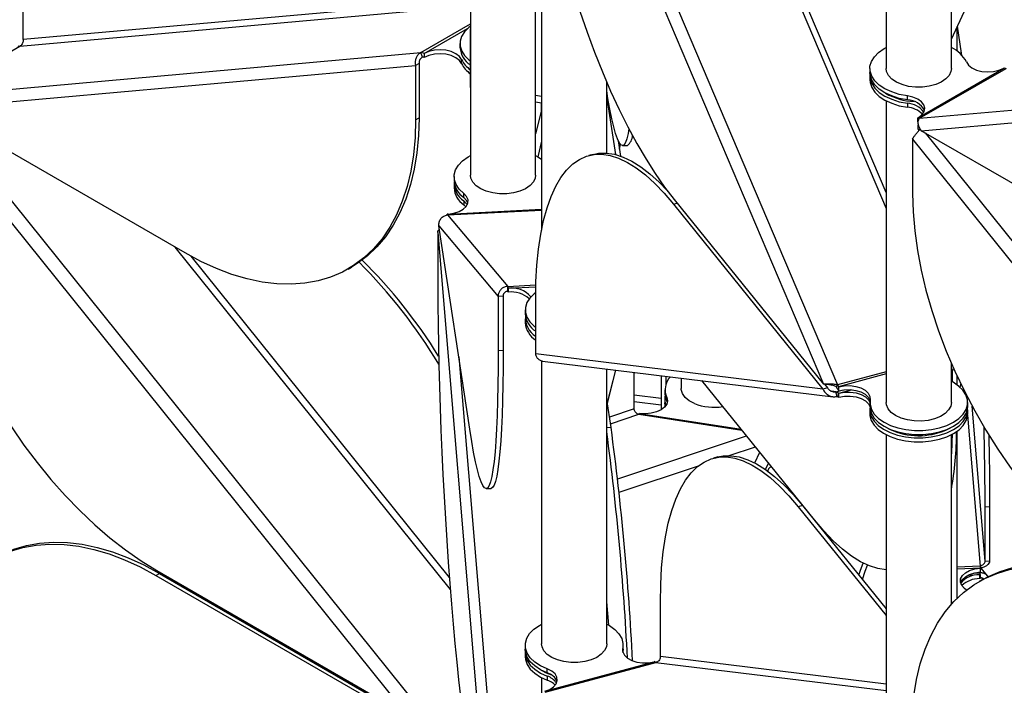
# Model space of a CAD drawing. Header units: millimetres. Extents: x 5 to 415, y 2 to 292.
# Tile 63 of 82: x 296 to 308, y 187 to 195. Entities that reach past the tile are written whole.
import ezdxf

# ---------------------------------------------------------------- set-up
doc = ezdxf.new("R2010")
doc.units = ezdxf.units.MM

msp = doc.modelspace()

# ---------------------------------------------------------------- linework, layer by layer
at = {"color": 7, "linetype": 'Continuous', "lineweight": 25}
for p, q in [((302.4846, 198.6972), (306.009, 190.4039)), ((302.6928, 198.6057), (306.1812, 190.3972)), ((306.777, 197.9794), (306.777, 194.2794)), ((307.577, 194.2794), (307.577, 197.9794)), ((301.6771, 196.1424), (301.6771, 192.971)), ((305.355, 195.906), (306.777, 192.56)), ((306.777, 192.7592), (305.4329, 195.9219)), ((296.191, 194.6336), (296.191, 195.2983)), ((307.577, 194.6408), (307.8573, 195.2453)), ((301.6771, 195.1241), (296.191, 194.6336)), ((302.4771, 192.971), (302.4771, 195.0623)), ((296.1486, 194.5525), (301.6771, 195.0469)), ((302.5501, 195.0172), (302.5501, 192.2972)), ((301.0688, 194.475), (301.6771, 194.8262)), ((301.1113, 194.4637), (301.6419, 194.77)), ((301.6768, 194.7093), (301.6771, 194.7663)), ((301.6768, 194.0446), (301.6768, 194.7093)), ((307.6491, 194.4931), (307.6491, 194.7963)), ((307.7013, 194.4676), (307.6508, 194.8)), ((301.5492, 194.585), (301.5492, 194.536)), ((295.088, 193.9402), (296.1486, 194.5525)), ((295.088, 193.9402), (301.0688, 194.475)), ((301.09, 194.4203), (301.0688, 194.475)), ((301.1113, 194.4637), (301.1113, 194.4147)), ((307.7013, 194.4676), (307.6818, 194.4666)), ((307.7048, 194.4441), (307.7013, 194.4676)), ((301.0476, 194.3393), (301.0052, 194.3148)), ((301.0476, 194.3393), (301.0476, 193.6746)), ((301.5685, 194.3405), (301.5685, 194.3895)), ((295.1092, 193.7876), (301.0052, 194.3148)), ((301.0052, 194.3148), (301.0052, 193.6501)), ((306.577, 194.2794), (306.577, 194.2304)), ((307.1728, 193.6777), (308.2192, 194.2818)), ((307.1869, 193.6679), (308.2475, 194.2802)), ((308.2263, 194.2859), (308.2192, 194.2818)), ((303.3501, 193.2411), (303.3501, 194.1104)), ((306.577, 194.1895), (306.577, 194.1405)), ((307.1869, 193.6679), (313.1677, 194.2027)), ((301.6771, 194.0446), (301.6768, 194.0446)), ((307.2081, 193.5153), (313.1041, 194.0425)), ((302.5501, 193.9377), (302.4771, 193.9466)), ((302.4771, 193.8683), (302.5501, 193.8594)), ((302.5492, 193.7626), (302.5492, 193.8595)), ((303.3501, 193.917), (303.4554, 193.2237)), ((306.777, 193.8823), (306.777, 190.1824)), ((307.0383, 193.8934), (307.0383, 193.9424)), ((307.0383, 193.8525), (307.0383, 193.8035)), ((298.1768, 192.0167), (295.1092, 193.7876)), ((295.1554, 193.7609), (301.09, 186.3783)), ((302.5501, 193.7664), (302.4771, 193.4757)), ((295.0031, 193.6827), (300.8991, 186.3481)), ((301.0052, 193.6501), (301.0476, 193.6746)), ((307.1728, 193.6777), (307.1656, 193.6736)), ((307.1656, 193.6246), (307.1656, 193.6736)), ((307.1656, 193.5838), (307.1728, 193.5879)), ((307.1656, 193.5838), (307.1656, 193.5348)), ((310.2757, 191.7444), (307.2081, 193.5153)), ((307.2543, 193.4886), (313.1889, 186.106)), ((302.5501, 193.3872), (302.5024, 193.197)), ((303.4899, 193.3931), (303.5185, 193.2045)), ((307.102, 193.4104), (312.998, 186.0758)), ((307.102, 193.4104), (307.102, 192.7457)), ((303.5057, 193.289), (303.5182, 193.3465)), ((303.5432, 193.3331), (303.603, 193.3361)), ((303.183, 193.2259), (303.1286, 193.2113)), ((301.4771, 192.9527), (301.4771, 192.9037)), ((301.4771, 192.8628), (301.4771, 192.8138)), ((304.0304, 192.865), (304.0267, 192.8504)), ((304.0293, 192.8477), (304.0328, 192.8616)), ((301.5957, 192.6969), (301.5957, 192.7459)), ((301.5957, 192.6561), (301.5957, 192.6071)), ((304.1753, 192.6736), (306.009, 190.4039)), ((301.3966, 192.4821), (302.5501, 192.5405)), ((301.4041, 192.4933), (302.5501, 192.5513)), ((301.5957, 192.6071), (301.6223, 192.5817)), ((304.1685, 192.615), (304.213, 192.627)), ((304.1685, 192.615), (306.0022, 190.3453)), ((301.4041, 192.4933), (301.394, 192.4928)), ((301.394, 192.4812), (301.394, 192.4928)), ((301.3966, 192.4821), (302.1351, 191.6054)), ((301.2902, 192.3474), (302.0182, 191.4831)), ((301.6689, 189.8525), (301.2902, 192.3474)), ((301.2771, 192.2675), (302.0051, 183.5414)), ((301.2771, 192.2675), (301.2771, 191.6028)), ((298.0529, 192.0882), (301.4306, 187.8864)), ((301.4194, 188.0342), (298.2519, 191.9745)), ((300.1766, 191.8187), (300.219, 191.8432)), ((302.1351, 191.6054), (302.4805, 191.6229)), ((302.1377, 191.5457), (302.1351, 191.6054)), ((302.1403, 191.584), (302.4799, 191.6012)), ((302.1403, 191.584), (302.1403, 191.535)), ((302.0779, 191.4861), (302.0182, 191.4831)), ((302.0182, 191.4831), (302.0182, 190.8183)), ((302.0779, 191.4861), (302.0779, 190.8214)), ((302.4778, 190.7768), (302.4778, 191.4415)), ((302.3501, 191.3172), (302.3501, 191.2682)), ((302.3501, 191.209), (302.3501, 191.16)), ((301.5338, 190.7429), (302.1377, 183.5037)), ((302.0182, 190.8183), (302.0779, 190.8214)), ((306.0022, 190.3453), (302.4778, 190.7768)), ((302.5501, 190.6923), (302.5501, 187.2202)), ((302.5622, 190.6882), (306.1257, 190.2519)), ((303.3501, 187.2202), (303.3501, 190.5917)), ((307.577, 190.1824), (307.577, 190.6598)), ((303.4559, 190.5788), (303.3557, 190.1801)), ((303.3569, 190.1719), (303.4591, 190.5784)), ((303.6873, 190.1022), (303.6873, 190.5504)), ((304.0161, 190.5102), (304.0161, 190.0898)), ((304.074, 190.5031), (304.074, 190.4011)), ((304.2631, 190.4799), (304.2631, 190.3536)), ((306.777, 190.5576), (306.1812, 190.3972)), ((306.777, 190.5319), (306.1939, 190.3749)), ((307.577, 190.5791), (307.5882, 190.5778)), ((307.5882, 190.5778), (307.6105, 190.5838)), ((307.5882, 190.5778), (307.5882, 190.4346)), ((307.6426, 190.5132), (307.6426, 190.4008)), ((305.8974, 188.7396), (304.5165, 190.4489)), ((306.0566, 190.3599), (306.0022, 190.3453)), ((306.0209, 190.4041), (306.0566, 190.3599)), ((306.1685, 190.3704), (306.1812, 190.3972)), ((306.1939, 190.3749), (306.1939, 190.3259)), ((307.6913, 190.4098), (307.6813, 190.37)), ((307.684, 190.3676), (307.6935, 190.4053)), ((304.0161, 190.2316), (303.6873, 190.2718)), ((304.0631, 190.3352), (304.0631, 190.2862)), ((304.0631, 190.227), (304.0631, 190.178)), ((304.0847, 190.2431), (304.0847, 190.1941)), ((306.1617, 190.3118), (306.11, 190.3181)), ((306.1617, 190.3118), (306.2552, 190.337)), ((306.1744, 190.2537), (306.1617, 190.3118)), ((306.1962, 190.296), (306.1871, 190.2935)), ((306.1871, 190.2935), (306.1871, 190.2445)), ((306.1962, 190.247), (306.1871, 190.2445)), ((306.1962, 190.296), (306.3506, 190.3376)), ((306.1962, 190.247), (306.1962, 190.296)), ((307.7551, 190.281), (307.7558, 190.2737)), ((303.4023, 189.8731), (303.3501, 190.2167)), ((303.6873, 190.194), (304.0161, 190.1537)), ((304.0847, 190.1941), (304.0913, 190.1764)), ((306.577, 190.1823), (306.577, 190.1334)), ((307.777, 190.1334), (307.777, 190.1823)), ((307.9907, 188.2333), (307.8322, 190.134)), ((303.6873, 190.1022), (303.3829, 190.0008)), ((303.3952, 189.92), (303.7452, 190.0367)), ((303.7452, 190.0367), (305.007, 189.8417)), ((303.753, 190.0469), (304.9965, 189.8547)), ((306.577, 190.0926), (306.577, 190.0436)), ((307.7763, 190.0271), (307.9309, 188.1737)), ((307.777, 190.0436), (307.777, 190.0926)), ((303.4023, 189.8731), (303.3501, 189.8705)), ((303.4842, 189.2426), (305.0652, 189.7698)), ((306.777, 189.7854), (306.777, 186.0854)), ((307.577, 187.7033), (307.577, 189.7854)), ((307.6491, 187.779), (307.6491, 189.8298)), ((304.8507, 189.5286), (305.1732, 189.6361)), ((304.7123, 189.512), (304.6579, 189.4974)), ((305.1649, 189.4393), (305.2259, 189.5708)), ((303.5022, 189.0789), (304.4733, 189.4027)), ((305.2968, 189.3587), (305.3334, 189.4377)), ((305.5747, 189.1175), (305.5747, 189.1391)), ((301.8711, 189.1238), (301.9308, 189.1268)), ((305.6438, 189.0536), (305.6417, 189.0455)), ((305.7522, 188.9157), (305.6979, 188.9011)), ((305.6979, 188.9011), (306.777, 187.5654)), ((305.7165, 188.9636), (305.7156, 188.9603)), ((305.7522, 188.9157), (306.777, 187.6473)), ((308.0505, 188.9011), (307.9907, 188.8981)), ((307.9907, 188.2333), (307.9907, 188.8981)), ((308.0505, 188.2364), (308.0505, 188.9011)), ((307.9309, 188.1737), (307.6491, 188.1595)), ((307.9907, 188.2333), (308.0505, 188.2364)), ((297.8202, 188.0585), (297.8626, 188.083)), ((297.8202, 188.0585), (300.8878, 186.2876)), ((297.8315, 188.119), (300.8991, 186.3481)), ((297.8626, 188.083), (300.9302, 186.3121)), ((307.9336, 188.1499), (307.6491, 188.1355)), ((307.7794, 188.0617), (307.9221, 188.0689)), ((307.8448, 188.0866), (307.9269, 188.0908)), ((307.9269, 188.0908), (307.9193, 188.0999)), ((307.9322, 188.0694), (307.9221, 188.0689)), ((307.9221, 188.0689), (307.9221, 188.0199)), ((307.9322, 188.0694), (307.9322, 188.0204)), ((307.9336, 188.1009), (307.9336, 188.1499)), ((308.0224, 188.0505), (307.9375, 188.1513)), ((307.9616, 188.0087), (307.9192, 187.9842)), ((307.9322, 188.0204), (307.9221, 188.0199)), ((307.9458, 188.0292), (307.9626, 188.0093)), ((307.7626, 187.8784), (307.7381, 187.9)), ((303.3741, 187.4469), (303.3501, 187.7337)), ((304.0071, 187.0629), (304.0071, 187.7277)), ((302.3501, 187.2018), (302.3501, 187.1528)), ((302.3501, 187.112), (302.3501, 187.063)), ((303.5461, 187.1251), (303.5461, 187.1618)), ((303.5501, 187.1528), (303.5474, 187.1197)), ((303.5501, 187.112), (303.5491, 187.1324)), ((303.5501, 187.1528), (303.5501, 187.2018)), ((303.5501, 187.1109), (303.5501, 187.112)), ((302.5898, 186.6373), (303.9309, 186.9984)), ((302.5933, 186.6257), (303.9527, 186.9917)), ((303.9401, 187.0009), (303.9309, 186.9984)), ((303.9527, 186.9917), (306.777, 186.6459)), ((306.777, 186.7238), (304.0071, 187.0629)), ((302.6202, 186.8635), (302.6202, 186.9125)), ((300.2239, 186.7379), (300.1968, 186.7355)), ((300.2349, 186.7316), (300.2078, 186.7291)), ((302.5501, 186.8048), (302.5501, 186.5814)), ((302.6202, 186.8227), (302.6202, 186.7737))]:
    msp.add_line(p, q, dxfattribs=at)
at = {"color": 7, "linetype": 'Continuous', "lineweight": 25, "flags": 128}
for points in [[(302.4846, 198.0325), (302.4885, 197.8047), (302.5003, 197.5683), (302.5199, 197.3242), (302.5473, 197.0737), (302.5822, 196.8179), (302.6246, 196.558), (302.6741, 196.2952), (302.7307, 196.0308), (302.794, 195.7659), (302.8638, 195.5019), (302.9397, 195.2399), (303.0213, 194.9811), (303.1083, 194.7269), (303.2003, 194.4783), (303.2968, 194.2364), (303.3975, 194.0026), (303.5017, 193.7778), (303.6091, 193.563), (303.7192, 193.3593), (303.8313, 193.1677), (303.9451, 192.989), (304.0599, 192.824), (304.1753, 192.6736)], [(301.6775, 194.7991), (301.657, 194.7832), (301.6048, 194.7306), (301.5692, 194.6737), (301.5513, 194.614), (301.5517, 194.5534), (301.5704, 194.4938), (301.6068, 194.4369), (301.6598, 194.3847), (301.6768, 194.3714)], [(301.5685, 194.3895), (301.5417, 194.4277), (301.4987, 194.4607), (301.4425, 194.4861), (301.3768, 194.5024), (301.306, 194.5083), (301.2351, 194.5034), (301.1686, 194.4882), (301.1113, 194.4637)], [(301.5685, 194.3405), (301.5417, 194.3788), (301.4987, 194.4117), (301.4425, 194.4372), (301.3768, 194.4534), (301.306, 194.4593), (301.2351, 194.4544), (301.1686, 194.4392), (301.1113, 194.4147)], [(307.0383, 193.9424), (306.9378, 193.9617), (306.8447, 193.991), (306.7619, 194.0292), (306.6922, 194.0753), (306.6375, 194.1278), (306.5997, 194.1849), (306.58, 194.2451), (306.5788, 194.3063), (306.5964, 194.3666), (306.632, 194.4242), (306.6847, 194.4774), (306.7527, 194.5243), (306.777, 194.5375)], [(307.7608, 194.3594), (307.7865, 194.3205), (307.8289, 194.2868), (307.885, 194.2606), (307.9509, 194.2438), (308.0222, 194.2374), (308.0939, 194.2419), (308.1611, 194.2571), (308.2192, 194.2818)], [(307.0383, 193.8934), (306.9378, 193.9127), (306.8447, 193.942), (306.7619, 193.9803), (306.6922, 194.0263), (306.6375, 194.0788), (306.5997, 194.1359), (306.58, 194.1961), (306.577, 194.2304)], [(306.578, 194.2099), (306.58, 194.1552), (306.5997, 194.0951), (306.6375, 194.0379), (306.6922, 193.9855), (306.7619, 193.9394), (306.8447, 193.9011), (306.9378, 193.8719), (307.0383, 193.8525)], [(307.1358, 194.0497), (307.0512, 194.0602), (306.9725, 194.0809), (306.9034, 194.1109), (306.8471, 194.1488), (306.8062, 194.1928), (306.7826, 194.2409), (306.777, 194.2794)], [(307.577, 194.2794), (307.5721, 194.2431), (307.5493, 194.195), (307.5092, 194.1507), (307.4535, 194.1125), (307.385, 194.0821), (307.3066, 194.0609), (307.2223, 194.0499), (307.1358, 194.0497)], [(306.577, 194.1405), (306.58, 194.1062), (306.5997, 194.0461), (306.6375, 193.9889), (306.6922, 193.9365), (306.7619, 193.8904), (306.8447, 193.8521), (306.9378, 193.8229), (307.0383, 193.8035)], [(303.6222, 193.538), (303.612, 193.4824), (303.5964, 193.4175), (303.5795, 193.3709), (303.5615, 193.3427), (303.5425, 193.3331), (303.5226, 193.3421), (303.5018, 193.3697), (303.4803, 193.4158), (303.4581, 193.4801), (303.4353, 193.5623), (303.4122, 193.6621), (303.3887, 193.779), (303.365, 193.9125), (303.3501, 194.0036)], [(307.1728, 193.6777), (307.2156, 193.7112), (307.2418, 193.75), (307.2497, 193.7914), (307.2387, 193.8326), (307.2095, 193.8707), (307.1641, 193.903), (307.1057, 193.9275), (307.0383, 193.9424)], [(301.0052, 193.6501), (300.9986, 193.431), (300.9788, 193.2205), (300.946, 193.0197), (300.9003, 192.8294), (300.8419, 192.6506), (300.771, 192.484), (300.6881, 192.3305), (300.5934, 192.1907), (300.4875, 192.0654), (300.3708, 191.955), (300.2439, 191.8602), (300.1073, 191.7814), (299.9617, 191.7188), (299.8079, 191.6729), (299.6464, 191.6438), (299.478, 191.6317), (299.3036, 191.6366), (299.1239, 191.6585), (298.9399, 191.6973), (298.7522, 191.7528), (298.5619, 191.8248), (298.3698, 191.9129), (298.1768, 192.0167)], [(301.0476, 193.6746), (301.041, 193.4555), (301.0213, 193.245), (300.9885, 193.0442), (300.9427, 192.8539), (300.8843, 192.6751), (300.8135, 192.5085), (300.7305, 192.355), (300.6359, 192.2152), (300.5299, 192.0899), (300.4132, 191.9795), (300.2863, 191.8847), (300.219, 191.8432)], [(301.5957, 192.7459), (301.5402, 192.7981), (301.5014, 192.855), (301.4806, 192.915), (301.4785, 192.9762), (301.495, 193.0367), (301.5297, 193.0945), (301.5815, 193.1479), (301.6487, 193.1952), (301.6771, 193.2108)], [(302.4744, 193.2122), (302.5063, 193.1947), (302.5501, 193.1657)], [(302.4778, 191.4415), (302.4817, 191.6596), (302.4935, 191.8668), (302.5131, 192.0623), (302.5405, 192.2451), (302.5754, 192.4145), (302.6178, 192.5695), (302.6673, 192.7096), (302.7239, 192.8339), (302.7872, 192.942), (302.857, 193.0334), (302.9329, 193.1076), (303.0145, 193.1642), (303.1015, 193.2031), (303.1935, 193.224), (303.29, 193.2268), (303.3907, 193.2116), (303.4949, 193.1783), (303.6023, 193.1272), (303.7124, 193.0585), (303.8245, 192.9724), (303.9383, 192.8695), (304.0531, 192.7502), (304.1685, 192.615)], [(303.183, 193.2259), (303.2479, 193.2386), (303.3444, 193.2415), (303.4451, 193.2262), (303.5493, 193.193), (303.6567, 193.1418), (303.7667, 193.0731), (303.8789, 192.9871), (303.9927, 192.8842), (304.0875, 192.7867)], [(295.0031, 193.018), (295.0097, 192.7913), (295.0294, 192.558), (295.0623, 192.3193), (295.108, 192.0762), (295.1664, 191.8299), (295.2373, 191.5816), (295.3202, 191.3323), (295.4149, 191.0832), (295.5208, 190.8356), (295.6375, 190.5905), (295.7644, 190.3492), (295.901, 190.1126), (296.0465, 189.882), (296.2004, 189.6584), (296.3619, 189.4429), (296.5303, 189.2364), (296.7047, 189.0399), (296.8843, 188.8544), (297.0684, 188.6806), (297.2561, 188.5195), (297.4464, 188.3718), (297.6385, 188.238), (297.8315, 188.119)], [(302.0358, 192.7413), (301.9513, 192.7518), (301.8726, 192.7726), (301.8035, 192.8026), (301.7471, 192.8405), (301.7062, 192.8845), (301.6827, 192.9325), (301.6771, 192.971)], [(302.4771, 192.971), (302.4721, 192.9348), (302.4494, 192.8866), (302.4093, 192.8424), (302.3536, 192.8042), (302.285, 192.7738), (302.2067, 192.7526), (302.1223, 192.7416), (302.0358, 192.7413)], [(301.4041, 192.4933), (301.4742, 192.5031), (301.5375, 192.5231), (301.5896, 192.5519), (301.6269, 192.5875), (301.647, 192.6275), (301.6483, 192.6691), (301.6308, 192.7095), (301.5957, 192.7459)], [(301.6467, 192.6267), (301.6308, 192.6605), (301.5957, 192.6969)], [(301.5957, 192.6561), (301.6308, 192.6197), (301.6388, 192.6062)], [(307.102, 192.7457), (307.1086, 192.519), (307.1283, 192.2857), (307.1612, 192.047), (307.2069, 191.8039), (307.2653, 191.5576), (307.3362, 191.3092), (307.4191, 191.06), (307.5138, 190.8109), (307.6197, 190.5633), (307.7364, 190.3182), (307.8633, 190.0768), (307.9999, 189.8403), (308.1454, 189.6097), (308.2993, 189.3861), (308.4608, 189.1706), (308.6292, 188.9641), (308.8036, 188.7676), (308.9832, 188.5821), (309.1673, 188.4083), (309.355, 188.2472), (309.5453, 188.0994), (309.7374, 187.9657), (309.9304, 187.8467)], [(301.2771, 191.6028), (301.2779, 191.3745), (301.2804, 191.1366), (301.2844, 190.8901), (301.29, 190.6363), (301.2973, 190.3762), (301.306, 190.1111), (301.3163, 189.8422), (301.3279, 189.5708), (301.341, 189.2982), (301.3554, 189.0256), (301.3711, 188.7543), (301.388, 188.4855), (301.4059, 188.2206), (301.4249, 187.9606), (301.4449, 187.707), (301.4657, 187.4608), (301.4872, 187.2231), (301.5094, 186.9952), (301.5321, 186.778), (301.5553, 186.5726), (301.5788, 186.3799), (301.6025, 186.2009), (301.6263, 186.0363)], [(302.4784, 191.5313), (302.458, 191.5154), (302.4057, 191.4628), (302.3701, 191.4059), (302.3522, 191.3462), (302.3526, 191.2856), (302.3713, 191.226), (302.4077, 191.1691), (302.4607, 191.1169), (302.4778, 191.1036)], [(302.0182, 190.8183), (302.0174, 190.6008), (302.0149, 190.395), (302.0109, 190.2019), (302.0052, 190.0225), (301.998, 189.8574), (301.9893, 189.7075), (301.979, 189.5736), (301.9673, 189.4562), (301.9543, 189.3558), (301.9398, 189.2731), (301.9242, 189.2082), (301.9073, 189.1616), (301.8893, 189.1334), (301.8703, 189.1238), (301.8504, 189.1328), (301.8296, 189.1604), (301.8081, 189.2065), (301.7859, 189.2708), (301.7632, 189.353), (301.74, 189.4528), (301.7165, 189.5697), (301.6928, 189.7032), (301.6689, 189.8525)], [(302.0779, 190.8214), (302.0771, 190.6038), (302.0747, 190.3981), (302.0706, 190.205), (302.065, 190.0255), (302.0578, 189.8604), (302.049, 189.7106), (302.0388, 189.5766), (302.0271, 189.4592), (302.014, 189.3589), (301.9996, 189.2761), (301.9839, 189.2112), (301.9671, 189.1646), (301.9491, 189.1364), (301.9308, 189.1268)], [(304.4244, 190.1683), (304.361, 190.2023), (304.3117, 190.2433), (304.2788, 190.2895), (304.2639, 190.3387), (304.2631, 190.3536)], [(306.1939, 190.3749), (306.2624, 190.3867), (306.3338, 190.3879), (306.4033, 190.3784), (306.4663, 190.3589), (306.5184, 190.3307), (306.5562, 190.2956), (306.5771, 190.2562), (306.5797, 190.215)], [(306.5797, 190.215), (306.579, 190.1544), (306.5965, 190.0947), (306.6319, 190.0376), (306.6839, 189.985), (306.751, 189.9384), (306.8311, 189.8993), (306.9219, 189.8689), (307.0204, 189.848), (307.1237, 189.8373), (307.2286, 189.8373), (307.332, 189.8477), (307.4306, 189.8684), (307.5215, 189.8987), (307.6018, 189.9377), (307.6691, 189.9842), (307.7214, 190.0367), (307.757, 190.0937), (307.7749, 190.1534), (307.7745, 190.214), (307.7558, 190.2736), (307.7194, 190.3304), (307.6664, 190.3827), (307.5985, 190.4289), (307.577, 190.4405)], [(304.0847, 190.2431), (304.0946, 190.2023), (304.0859, 190.1613), (304.0592, 190.123), (304.0164, 190.09), (303.9603, 190.0645), (303.8947, 190.0482), (303.824, 190.0422), (303.753, 190.0469)], [(304.0631, 190.2862), (304.0657, 190.2537), (304.0847, 190.1941)], [(304.0789, 190.148), (304.0652, 190.1981), (304.0653, 190.2566)], [(306.1939, 190.3259), (306.2624, 190.3377), (306.3338, 190.3389), (306.4033, 190.3294), (306.4663, 190.3099), (306.5184, 190.2817), (306.5562, 190.2466), (306.5771, 190.2072), (306.5781, 190.2034)], [(306.1962, 190.296), (306.2654, 190.3078), (306.3375, 190.3087), (306.4076, 190.2989), (306.4708, 190.2788), (306.5228, 190.2499), (306.56, 190.2142), (306.577, 190.1835)], [(306.1962, 190.247), (306.2654, 190.2588), (306.3375, 190.2597), (306.4076, 190.2499), (306.4708, 190.2298), (306.5228, 190.2009), (306.56, 190.1653), (306.577, 190.1345)], [(304.0682, 190.133), (304.0652, 190.1491), (304.0631, 190.178)], [(306.577, 190.1334), (306.579, 190.1054), (306.5965, 190.0457), (306.6319, 189.9886), (306.6839, 189.936), (306.751, 189.8894), (306.8311, 189.8503), (306.9219, 189.8199), (307.0204, 189.799), (307.1237, 189.7884), (307.2286, 189.7883), (307.332, 189.7987), (307.4306, 189.8194), (307.5215, 189.8498), (307.6018, 189.8887), (307.6691, 189.9352), (307.7214, 189.9877), (307.757, 190.0447), (307.7749, 190.1044), (307.777, 190.1334)], [(306.578, 190.113), (306.5781, 190.0714), (306.5939, 190.0109), (306.6279, 189.9529), (306.6791, 189.8993), (306.7458, 189.8517), (306.8259, 189.8117), (306.917, 189.7804), (307.0162, 189.7589), (307.1205, 189.7477), (307.2265, 189.7474), (307.331, 189.7578), (307.4306, 189.7787), (307.5224, 189.8093), (307.6033, 189.8488), (307.671, 189.8959), (307.7232, 189.9492), (307.7584, 190.0069), (307.7754, 190.0673), (307.776, 190.113)], [(307.2921, 189.9612), (307.207, 189.9521), (307.1206, 189.9538), (307.0368, 189.9661), (306.9595, 189.9886), (306.8924, 190.0201), (306.8387, 190.0592), (306.8007, 190.1041), (306.7803, 190.1526), (306.777, 190.1824)], [(307.577, 190.1824), (307.5694, 190.1375), (307.5435, 190.0898), (307.5004, 190.0465), (307.4423, 190.0095), (307.3717, 189.9807), (307.2921, 189.9612)], [(306.577, 190.0436), (306.5781, 190.0224), (306.5939, 189.9619), (306.6279, 189.9039), (306.6791, 189.8503), (306.7458, 189.8027), (306.8259, 189.7627), (306.917, 189.7314), (307.0162, 189.7099), (307.1205, 189.6987), (307.2265, 189.6984), (307.331, 189.7088), (307.4306, 189.7297), (307.5224, 189.7603), (307.6033, 189.7998), (307.671, 189.847), (307.7232, 189.9002), (307.7584, 189.9579), (307.7754, 190.0183), (307.777, 190.0436)], [(306.7715, 189.8781), (306.826, 189.8481), (306.9073, 189.8159)], [(307.587, 189.7907), (307.5842, 189.695), (307.577, 189.5518)], [(304.0071, 187.7277), (304.0111, 187.9457), (304.0229, 188.1529), (304.0425, 188.3484), (304.0698, 188.5313), (304.1047, 188.7006), (304.1471, 188.8557), (304.1967, 188.9957), (304.2533, 189.1201), (304.3166, 189.2282), (304.3863, 189.3195), (304.4622, 189.3937), (304.5438, 189.4504), (304.6309, 189.4892), (304.7228, 189.5101), (304.8194, 189.513), (304.92, 189.4977), (305.0243, 189.4644), (305.1317, 189.4133), (305.2417, 189.3446), (305.3539, 189.2586), (305.4676, 189.1556), (305.5825, 189.0363), (305.6979, 188.9011)], [(304.7123, 189.512), (304.7772, 189.5248), (304.8738, 189.5276), (304.9744, 189.5124), (305.0787, 189.4791), (305.186, 189.428), (305.2961, 189.3592), (305.4083, 189.2732), (305.522, 189.1703), (305.6369, 189.0509), (305.7522, 188.9157)], [(306.777, 188.1277), (306.7759, 188.1277), (306.6753, 188.143), (306.571, 188.1762), (306.4636, 188.2274), (306.3536, 188.2961), (306.2414, 188.3821), (306.1277, 188.4851), (306.0128, 188.6044), (305.8974, 188.7396)], [(294.9917, 186.4252), (294.9983, 186.6443), (295.0181, 186.8547), (295.0509, 187.0555), (295.0966, 187.2458), (295.155, 187.4247), (295.2259, 187.5912), (295.3088, 187.7448), (295.4035, 187.8845), (295.5094, 188.0098), (295.6261, 188.1202), (295.753, 188.215), (295.8896, 188.2939), (296.0352, 188.3564), (296.1891, 188.4023), (296.3506, 188.4314), (296.5189, 188.4435), (296.6933, 188.4386), (296.873, 188.4167), (297.0571, 188.3779), (297.2447, 188.3224), (297.435, 188.2504), (297.6271, 188.1623), (297.8202, 188.0585)], [(295.8628, 188.281), (295.932, 188.3184), (296.0776, 188.3809), (296.2315, 188.4268), (296.393, 188.4559), (296.5613, 188.468), (296.7357, 188.4631), (296.9154, 188.4412), (297.0995, 188.4024), (297.2871, 188.3469), (297.4775, 188.2749), (297.6696, 188.1868), (297.8626, 188.083)], [(306.442, 188.062), (306.4629, 188.1214), (306.4952, 188.2106)], [(306.4848, 188.009), (306.5208, 188.1124), (306.5474, 188.1861)], [(307.0906, 186.1529), (307.0972, 186.3719), (307.117, 186.5824), (307.1498, 186.7832), (307.1955, 186.9735), (307.2539, 187.1524), (307.3248, 187.3189), (307.4077, 187.4724), (307.5024, 187.6122), (307.6083, 187.7375), (307.725, 187.8479), (307.8519, 187.9427), (307.9885, 188.0216), (308.1341, 188.0841), (308.288, 188.13), (308.4495, 188.1591), (308.6178, 188.1712), (308.7922, 188.1663), (308.9719, 188.1444), (309.156, 188.1056), (309.3436, 188.0501), (309.5339, 187.9781), (309.726, 187.89), (309.9191, 187.7862)], [(307.9616, 188.0087), (308.0309, 188.0461), (308.1765, 188.1086), (308.3304, 188.1545), (308.4919, 188.1836), (308.6602, 188.1957), (308.8346, 188.1908), (309.0143, 188.1689), (309.1984, 188.1301), (309.386, 188.0746), (309.5763, 188.0026), (309.7685, 187.9145), (309.9615, 187.8107)], [(307.7381, 187.9), (307.7046, 187.9365), (307.6885, 187.9767), (307.6909, 188.0179), (307.7116, 188.0574), (307.7492, 188.0925), (307.8012, 188.1207), (307.8641, 188.1403), (307.9336, 188.1499)], [(307.6905, 187.9675), (307.6909, 187.9689), (307.7116, 188.0084), (307.7492, 188.0435), (307.8012, 188.0718), (307.8641, 188.0914), (307.9336, 188.1009)], [(302.6202, 186.9125), (302.5372, 186.9506), (302.467, 186.9964), (302.4119, 187.0487), (302.3737, 187.1058), (302.3534, 187.1659), (302.3517, 187.2271), (302.3688, 187.2875), (302.4039, 187.3452), (302.4562, 187.3984), (302.5238, 187.4456), (302.5501, 187.46)], [(303.3501, 187.46), (303.3814, 187.4427), (303.4481, 187.3951), (303.4992, 187.3415), (303.5332, 187.2835), (303.549, 187.223), (303.5461, 187.1618)], [(302.9089, 186.9905), (302.8243, 187.001), (302.7456, 187.0217), (302.6765, 187.0518), (302.6202, 187.0896), (302.5793, 187.1336), (302.5557, 187.1817), (302.5501, 187.2202)], [(303.3501, 187.2202), (303.3452, 187.184), (303.3225, 187.1358), (303.2823, 187.0916), (303.2267, 187.0534), (303.1581, 187.0229), (303.0798, 187.0017), (302.9954, 186.9908), (302.9089, 186.9905)], [(302.6202, 186.8635), (302.5372, 186.9016), (302.467, 186.9474), (302.4119, 186.9997), (302.3737, 187.0568), (302.3534, 187.1169), (302.3501, 187.1528)], [(302.3512, 187.1324), (302.3534, 187.076), (302.3737, 187.0159), (302.4119, 186.9589), (302.467, 186.9066), (302.5372, 186.8607), (302.6202, 186.8227)], [(303.5461, 187.1618), (303.5473, 187.1202), (303.5671, 187.0801), (303.6043, 187.0445), (303.6563, 187.0156), (303.7195, 186.9955), (303.7896, 186.9857), (303.8617, 186.9866), (303.9309, 186.9984)], [(302.3501, 187.063), (302.3534, 187.027), (302.3737, 186.9669), (302.4119, 186.9099), (302.467, 186.8576), (302.5372, 186.8117), (302.6202, 186.7737)], [(302.5439, 186.8979), (302.6059, 186.8643), (302.6719, 186.8381)], [(302.5898, 186.6373), (302.6499, 186.6603), (302.6975, 186.6916), (302.7294, 186.729), (302.7434, 186.7698), (302.7386, 186.8114), (302.7151, 186.8507), (302.6747, 186.8853), (302.6202, 186.9125)]]:
    msp.add_lwpolyline(points, dxfattribs=at)
at = {"color": 7, "linetype": 'Continuous', "lineweight": 25}
for centre, radius, start, end in [((296.1471, 194.5893), 0.0368, 237.65072, 272.35776), ((301.0719, 194.4015), 0.0736, 57.65072, 92.35776), ((301.8312, 194.5596), 0.283, 184.78588, 236.94251), ((307.4144, 194.186), 0.3873, 26.6023, 65.18281), ((301.0916, 194.3836), 0.0368, 57.65072, 92.35776), ((301.8737, 194.5416), 0.341, 206.48489, 234.72737), ((301.8737, 194.4926), 0.341, 206.48489, 234.72737), ((308.246, 194.317), 0.0368, 237.65072, 272.35776), ((307.1527, 194.6362), 0.7632, 239.96751, 267.54757), ((307.0369, 193.6594), 0.2339, 26.38647, 89.65552), ((307.0261, 193.5924), 0.2604, 35.33175, 87.30284), ((307.019, 193.5207), 0.2835, 44.24342, 86.09203), ((307.1853, 193.7047), 0.0368, 237.65072, 272.35776), ((307.1016, 193.4735), 0.1275, 52.79028, 59.83766), ((307.1253, 193.4679), 0.0781, 37.97873, 58.8941), ((303.5067, 193.4626), 0.1589, 307.30101, 357.86263), ((301.7423, 192.9184), 0.2657, 183.18873, 236.49263), ((301.738, 192.8737), 0.26, 177.89461, 236.8244), ((301.7423, 192.8286), 0.2657, 183.18873, 236.49263), ((301.4274, 192.4953), 0.0334, 184.29548, 203.24143), ((295.8524, 187.3949), 6.3862, 31.67368, 45.23422), ((295.7945, 187.3563), 6.4072, 30.94508, 45.18139), ((302.0737, 191.579), 0.0669, 4.29548, 23.24143), ((302.1788, 191.2647), 0.3216, 41.64483, 96.86516), ((302.107, 191.5325), 0.0334, 4.29548, 23.24143), ((302.1752, 191.1901), 0.3467, 49.71907, 95.77017), ((302.6322, 191.2918), 0.283, 184.78588, 236.94251), ((302.6177, 191.2215), 0.266, 176.32239, 238.24641), ((302.6241, 191.1788), 0.2746, 183.92665, 237.80174), ((304.2898, 190.3358), 0.2251, 134.62461, 204.33073), ((306.3458, 190.4419), 0.1912, 201.96804, 217.37045), ((306.2698, 190.4329), 0.0956, 201.96804, 217.37045), ((306.1503, 190.2692), 0.0441, 33.49462, 74.98756), ((306.1687, 190.2324), 0.0221, 33.49462, 74.98756), ((304.6636, 190.7655), 0.6433, 248.17229, 279.78299), ((303.7348, 190.0527), 0.0191, 303.08197, 342.21983), ((269.6127, 185.3166), 34.0955, 2.84972, 7.67998), ((307.1736, 190.616), 0.8432, 251.5902, 299.44629), ((268.1013, 188.8472), 39.8895, 0.07305, 1.48035), ((269.1462, 185.2892), 34.5026, 2.91625, 7.5443), ((303.2791, 189.8574), 4.3627, 350.1108, 359.56773), ((269.5649, 188.8658), 38.4856, 0.05259, 1.35387), ((308.305, 188.2028), 0.3751, 184.44582, 188.10585), ((307.9129, 187.7842), 0.2848, 88.14596, 140.97227), ((307.8655, 188.0644), 0.0669, 4.29548, 23.24143), ((307.9222, 187.7048), 0.3151, 90.01814, 133.2997), ((303.9585, 187.013), 0.0221, 213.49462, 254.98756), ((302.578, 186.6953), 0.1735, 20.28775, 75.91601), ((302.5625, 186.6325), 0.1988, 31.05329, 73.10901), ((302.5527, 186.5664), 0.218, 41.38637, 71.97034)]:
    msp.add_arc(centre, radius, start, end, dxfattribs=at)
for points, knots in [([(296.191, 194.6336), (296.1914, 194.6266), (296.1922, 194.6126), (296.1857, 194.5902), (296.1736, 194.5704), (296.16, 194.5583), (296.151, 194.5538), (296.1486, 194.5525)], [0, 0, 0, 0, 0.2289275, 0.457855, 0.686699, 0.9155428, 1, 1, 1, 1]), ([(301.0688, 194.475), (301.0581, 194.468), (301.0366, 194.4541), (301.0137, 194.4193), (301.001, 194.3792), (300.9993, 194.3427), (301.0036, 194.3223), (301.0052, 194.3148)], [0, 0, 0, 0, 0.21829734, 0.43660611, 0.65491491, 0.8732236, 1, 1, 1, 1]), ([(301.09, 194.4203), (301.0836, 194.4166), (301.0707, 194.409), (301.0567, 194.3902), (301.0483, 194.3687), (301.0464, 194.3511), (301.0474, 194.3418), (301.0476, 194.3393)], [0, 0, 0, 0, 0.2289275, 0.457855, 0.686699, 0.9155428, 1, 1, 1, 1]), ([(307.2081, 193.5153), (307.1986, 193.5296), (307.1798, 193.5582), (307.1692, 193.6035), (307.1709, 193.6442), (307.1814, 193.6598), (307.1869, 193.6679)], [0, 0, 0, 0, 0.2453754, 0.4909149, 0.7364551, 1, 1, 1, 1]), ([(307.102, 193.4104), (307.1063, 193.4198), (307.1148, 193.4385), (307.1382, 193.4714), (307.1652, 193.5034), (307.1858, 193.525), (307.1954, 193.5341), (307.1965, 193.5351)], [0, 0, 0, 0, 0.242195, 0.4844028, 0.7266105, 0.9688182, 1, 1, 1, 1]), ([(301.2902, 192.3474), (301.2906, 192.3636), (301.2914, 192.396), (301.3145, 192.4386), (301.3505, 192.4714), (301.3809, 192.4785), (301.3966, 192.4821)], [0, 0, 0, 0, 0.2453754, 0.4909149, 0.7364551, 1, 1, 1, 1]), ([(301.2771, 192.2675), (301.2784, 192.2757), (301.2805, 192.2884), (301.2925, 192.3), (301.2968, 192.3041)], [0, 0, 0, 0, 0.6467762, 1, 1, 1, 1]), ([(302.1351, 191.6054), (302.1213, 191.6035), (302.0937, 191.5999), (302.0578, 191.5775), (302.0315, 191.5456), (302.019, 191.5121), (302.0184, 191.4909), (302.0182, 191.4831)], [0, 0, 0, 0, 0.2182973, 0.4366061, 0.6549149, 0.8732236, 1, 1, 1, 1]), ([(302.1377, 191.5457), (302.1304, 191.5448), (302.1157, 191.5431), (302.0969, 191.5312), (302.0835, 191.5143), (302.0782, 191.4981), (302.078, 191.4886), (302.0779, 191.4861)], [0, 0, 0, 0, 0.2289275, 0.457855, 0.686699, 0.9155428, 1, 1, 1, 1]), ([(302.5623, 190.6885), (302.5512, 190.691), (302.5286, 190.696), (302.5006, 190.7201), (302.4836, 190.7488), (302.4794, 190.7693), (302.4778, 190.7768)], [0, 0, 0, 0, 0.2692251, 0.5523922, 0.8355591, 1, 1, 1, 1]), ([(307.5882, 190.5778), (307.5871, 190.5846), (307.5855, 190.5953), (307.5793, 190.6026), (307.577, 190.6052)], [0, 0, 0, 0, 0.6413167, 1, 1, 1, 1]), ([(306.0022, 190.3453), (306.0102, 190.3304), (306.0261, 190.3006), (306.068, 190.268), (306.1193, 190.2487), (306.1556, 190.252), (306.1744, 190.2537)], [0, 0, 0, 0, 0.2453754, 0.4909149, 0.7364551, 1, 1, 1, 1]), ([(306.1812, 190.3972), (306.1637, 190.3999), (306.1288, 190.4055), (306.0783, 190.406), (306.0344, 190.404), (306.0177, 190.4039), (306.009, 190.4039)], [0, 0, 0, 0, 0.2453754, 0.4909149, 0.7364551, 1, 1, 1, 1]), ([(306.0404, 190.4044), (306.052, 190.4045), (306.0675, 190.4046), (306.0917, 190.4015), (306.1035, 190.3979), (306.1119, 190.3952)], [0, 0, 0, 0, 0.44975769, 0.60499777, 1, 1, 1, 1]), ([(306.0566, 190.3599), (306.0642, 190.3501), (306.0793, 190.3303), (306.1164, 190.3123), (306.1454, 190.3096), (306.1602, 190.3116), (306.1617, 190.3118)], [0, 0, 0, 0, 0.3201967, 0.6410914, 0.961986, 1, 1, 1, 1]), ([(306.1685, 190.3704), (306.1548, 190.377), (306.134, 190.3869), (306.1161, 190.3937), (306.1101, 190.396)], [0, 0, 0, 0, 0.6625884, 1, 1, 1, 1]), ([(303.7452, 190.0367), (303.7378, 190.0383), (303.7229, 190.0416), (303.7044, 190.0553), (303.6917, 190.0736), (303.6872, 190.0902), (303.6872, 190.0997), (303.6873, 190.1022)], [0, 0, 0, 0, 0.2289275, 0.457855, 0.686699, 0.9155428, 1, 1, 1, 1]), ([(305.3693, 189.3933), (305.3658, 189.3921), (305.355, 189.3883), (305.3408, 189.3748), (305.3291, 189.3555), (305.3254, 189.3384), (305.3258, 189.329), (305.3259, 189.3264)], [0, 0, 0, 0, 0.1261223, 0.3855721, 0.6449273, 0.9042823, 1, 1, 1, 1]), ([(307.9283, 188.1486), (307.9419, 188.1521), (307.9689, 188.1592), (308.0056, 188.1769), (308.0334, 188.1983), (308.0479, 188.219), (308.0498, 188.2317), (308.0505, 188.2364)], [0, 0, 0, 0, 0.2182973, 0.4366061, 0.6549149, 0.8732236, 1, 1, 1, 1]), ([(307.9309, 188.1737), (307.9379, 188.1768), (307.9519, 188.183), (307.9706, 188.196), (307.9843, 188.211), (307.99, 188.224), (307.9906, 188.2314), (307.9907, 188.2333)], [0, 0, 0, 0, 0.2289275, 0.457855, 0.686699, 0.9155428, 1, 1, 1, 1]), ([(308.0219, 188.0502), (308.0212, 188.0513), (308.0137, 188.0638), (307.9888, 188.0793), (307.9561, 188.0911), (307.9348, 188.0909), (307.9269, 188.0908)], [0, 0, 0, 0, 0.0360019, 0.4095404, 0.7830786, 1, 1, 1, 1]), ([(307.976, 188.0116), (307.9754, 188.0126), (307.9711, 188.0195), (307.9575, 188.0273), (307.9416, 188.0316), (307.9321, 188.0312), (307.9295, 188.0311)], [0, 0, 0, 0, 0.0721933, 0.4638284, 0.8554631, 1, 1, 1, 1]), ([(304.0071, 187.0629), (304.007, 187.0559), (304.0067, 187.0418), (303.9972, 187.0211), (303.9817, 187.0041), (303.9656, 186.995), (303.9555, 186.9924), (303.9527, 186.9917)], [0, 0, 0, 0, 0.2289275, 0.457855, 0.686699, 0.9155428, 1, 1, 1, 1])]:
    msp.add_open_spline(points, degree=3, knots=knots, dxfattribs=at)

doc.saveas('drawing.dxf')
